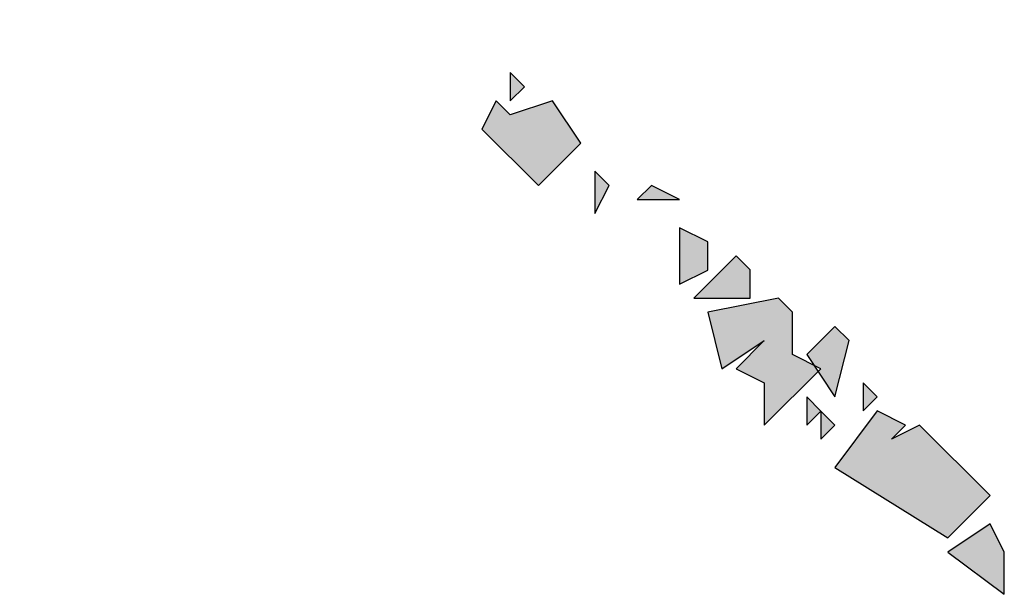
# Model space of a CAD drawing. Header units: millimetres. Extents: x 500457 to 783861, y -293374 to -162131.
# Tile 103 of 116: x 780651 to 780711, y -242842 to -242807. Entities that reach past the tile are written whole.
import ezdxf

# ---------------------------------------------------------------- set-up
doc = ezdxf.new("R2010")
doc.units = ezdxf.units.MM
doc.header["$LTSCALE"] = 1000
doc.layers.add('PUB_TEXT', color=7, linetype='Continuous')
doc.layers.add('WALL', color=255, linetype='Continuous')

# ---------------------------------------------------------------- blocks, each defined once
blk = doc.blocks.new('A$C59021D72')
at = {"linetype": 'Continuous'}
h = blk.add_hatch(color=256, dxfattribs=at)
h.paths.add_polyline_path([(1456.442, 489.836), (1455.872, 490.406), (1455.872, 489.266)])
h.paths.add_polyline_path([(1442.756, 502.952), (1442.186, 503.522), (1440.475, 503.522), (1439.905, 502.381), (1441.616, 500.1), (1444.467, 500.671), (1442.756, 501.241)])
h.paths.add_polyline_path([(1441.046, 504.662), (1440.475, 505.233), (1438.765, 505.233), (1437.624, 503.522), (1438.765, 501.811)])
h.paths.add_polyline_path([(1439.335, 506.943), (1438.765, 507.514), (1438.765, 506.373)])
h.paths.add_polyline_path([(1437.624, 506.943), (1435.914, 508.084), (1434.773, 505.233), (1436.484, 503.522), (1437.624, 503.522), (1438.765, 505.233)])
h.paths.add_polyline_path([(1437.624, 508.084), (1437.054, 508.654), (1437.054, 507.514)])
h.paths.add_polyline_path([(1435.343, 508.084), (1434.773, 508.654), (1434.773, 506.943)])
h.paths.add_polyline_path([(1426.79, 516.067), (1425.649, 516.637), (1425.079, 516.067)], flags=17)
h.paths.add_polyline_path([(1424.509, 519.489), (1423.938, 520.059), (1422.798, 518.918), (1422.798, 517.208), (1425.079, 516.067), (1426.79, 517.778), (1425.079, 517.778)])
h.paths.add_polyline_path([(1423.938, 520.059), (1423.368, 520.629), (1423.368, 519.489)])
h.paths.add_polyline_path([(1423.368, 520.629), (1422.798, 521.199), (1422.798, 520.059)])
h.paths.add_polyline_path([(1421.658, 523.48), (1421.087, 524.051), (1421.087, 522.34)])
h.paths.add_polyline_path([(1419.947, 524.621), (1418.806, 525.191), (1418.236, 524.621)])
h.paths.add_polyline_path([(1418.806, 525.191), (1418.236, 525.761), (1418.236, 524.621)])
h.paths.add_polyline_path([(1414.815, 525.191), (1414.244, 525.761), (1414.244, 524.621)])
h.paths.add_polyline_path([(1413.674, 528.612), (1413.104, 529.183), (1413.104, 528.042)])
h.paths.add_polyline_path([(1409.112, 530.893), (1409.682, 531.464), (1407.972, 533.745), (1407.402, 532.034), (1408.542, 530.323)])
h.paths.add_polyline_path([(1411.393, 532.604), (1410.823, 533.174), (1409.682, 533.174), (1409.112, 532.034), (1411.393, 529.753), (1412.534, 529.753), (1413.104, 530.893), (1411.393, 531.464)])
h.paths.add_polyline_path([(1409.112, 534.885), (1408.542, 535.455), (1407.972, 534.315), (1409.112, 533.174)])
h.paths.add_polyline_path([(1407.402, 537.736), (1406.831, 538.307), (1405.121, 537.736)], flags=17)
h.paths.add_polyline_path([(1401.129, 542.298), (1400.559, 543.439), (1398.278, 541.728), (1399.418, 541.158), (1399.418, 539.447), (1399.988, 538.877), (1401.129, 540.017), (1402.84, 536.596), (1405.121, 535.455), (1406.831, 533.174), (1407.972, 534.315), (1406.831, 534.885), (1407.402, 536.026), (1405.121, 537.736), (1405.121, 539.447), (1403.41, 539.447), (1403.41, 541.158)])
h.paths.add_polyline_path([(1402.84, 543.439), (1401.699, 544.009), (1401.129, 543.439), (1402.269, 542.298)])
h.paths.add_polyline_path([(1398.848, 544.009), (1398.278, 544.579), (1398.278, 542.868)])
h = blk.add_hatch(color=256, dxfattribs=at)
h.paths.add_polyline_path([(1468.987, 476.15), (1468.417, 476.721), (1468.417, 475.58)])
h.paths.add_polyline_path([(1468.417, 476.721), (1467.847, 477.291), (1467.847, 476.15)], flags=17)
h.paths.add_polyline_path([(1470.698, 477.291), (1470.128, 477.861), (1470.128, 476.721)])
h.paths.add_polyline_path([(1469.558, 479.572), (1468.987, 480.142), (1467.847, 479.002), (1468.987, 477.291)])
h.paths.add_polyline_path([(1467.277, 480.712), (1466.706, 481.283), (1463.855, 480.712), (1464.426, 478.431), (1466.136, 479.572), (1464.996, 478.431), (1466.136, 477.861), (1466.136, 476.15), (1468.417, 478.431), (1467.277, 479.002)])
h.paths.add_polyline_path([(1465.566, 482.423), (1464.996, 482.993), (1463.285, 481.283), (1465.566, 481.283)])
h.paths.add_polyline_path([(1463.855, 483.564), (1462.715, 484.134), (1462.715, 481.853), (1463.855, 482.423)])
h.paths.add_polyline_path([(1462.715, 485.274), (1461.574, 485.844), (1461.004, 485.274)])
h.paths.add_polyline_path([(1459.864, 485.844), (1459.293, 486.415), (1459.293, 484.704)])
h.paths.add_polyline_path([(1455.872, 488.696), (1455.302, 489.266), (1454.731, 488.125), (1457.012, 485.844), (1458.723, 487.555), (1457.583, 489.266)])
for points in [[(1472.409, 476.15), (1471.268, 475.58), (1471.839, 476.15), (1470.698, 476.721), (1468.987, 474.44), (1473.549, 471.588), (1475.26, 473.299)], [(1475.83, 469.308), (1475.83, 471.018), (1475.26, 472.159), (1473.549, 471.018)]]:
    blk.add_hatch(color=256, dxfattribs=at).paths.add_polyline_path(points)
at = {"linetype": 'Continuous', "elevation": 0}
for points in [[(1456.442, 489.836), (1455.872, 490.406), (1455.872, 489.266), (1456.442, 489.836)], [(1455.872, 488.696), (1455.302, 489.266), (1454.731, 488.125), (1457.012, 485.844), (1458.723, 487.555), (1457.583, 489.266), (1455.872, 488.696)], [(1459.864, 485.844), (1459.293, 486.415), (1459.293, 484.704), (1459.864, 485.844)], [(1462.715, 485.274), (1461.574, 485.844), (1461.004, 485.274), (1462.715, 485.274)], [(1463.855, 483.564), (1462.715, 484.134), (1462.715, 481.853), (1463.855, 482.423), (1463.855, 483.564)], [(1465.566, 482.423), (1464.996, 482.993), (1463.285, 481.283), (1465.566, 481.283), (1465.566, 482.423)], [(1467.277, 480.712), (1466.706, 481.283), (1463.855, 480.712), (1464.426, 478.431), (1466.136, 479.572), (1464.996, 478.431), (1466.136, 477.861), (1466.136, 476.15), (1468.417, 478.431), (1467.277, 479.002), (1467.277, 480.712)], [(1469.558, 479.572), (1468.987, 480.142), (1467.847, 479.002), (1468.987, 477.291), (1469.558, 479.572)], [(1470.698, 477.291), (1470.128, 477.861), (1470.128, 476.721), (1470.698, 477.291)], [(1468.417, 476.721), (1467.847, 477.291), (1467.847, 476.15), (1468.417, 476.721)], [(1468.987, 476.15), (1468.417, 476.721), (1468.417, 475.58), (1468.987, 476.15)], [(1471.839, 476.15), (1470.698, 476.721), (1468.987, 474.44), (1473.549, 471.588), (1475.26, 473.299), (1472.409, 476.15), (1471.268, 475.58), (1471.839, 476.15)], [(1475.83, 471.018), (1475.26, 472.159), (1473.549, 471.018), (1475.83, 469.308), (1475.83, 471.018)]]:
    blk.add_lwpolyline(points, dxfattribs=at)
blk = doc.blocks.new('A$C57a0c051')
at = {"layer": 'PUB_TEXT', "xscale": 1.499999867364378, "yscale": 1.499999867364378, "zscale": 1.499999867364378, "rotation": 0.005566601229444}
blk.add_blockref('A$C59021D72', (2109.042, -27355.491), dxfattribs=at)

msp = doc.modelspace()

# ---------------------------------------------------------------- block references
at = {"layer": 'WALL', "color": 0}
msp.add_blockref('A$C57a0c051', (776388.188, -216190.676), dxfattribs=at)

doc.saveas('drawing.dxf')
